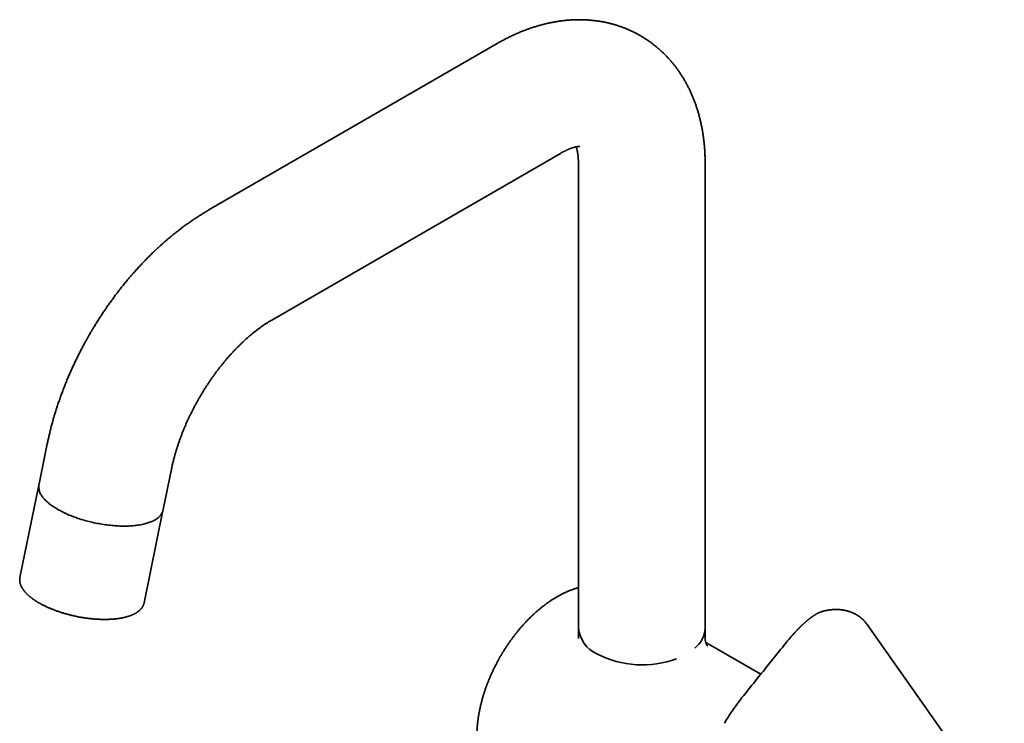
# Model space of a CAD drawing. Header units: millimetres. Extents: x 8 to 683, y 12 to 645.
# Tile 7 of 10: x 487 to 674, y 191 to 324. Entities that reach past the tile are written whole.
import ezdxf

# ---------------------------------------------------------------- set-up
doc = ezdxf.new("R2010")
doc.units = ezdxf.units.MM

msp = doc.modelspace()

# ---------------------------------------------------------------- linework, layer by layer
at = {"color": 7, "linetype": 'Continuous', "lineweight": 35}
for p, q in [((577.76, 319.5), (523.08, 287.94)), ((535.08, 267.15), (589.76, 298.71)), ((593.18, 296.73), (593.18, 208.84)), ((617.18, 208.84), (617.18, 296.73)), ((492.58, 243.73), (491.02, 236.13)), ((514.53, 231.32), (516.09, 238.92)), ((490.98, 235.93), (487.4, 218.42)), ((510.91, 213.61), (514.49, 231.12)), ((487.4, 218.42), (487.4, 218.42)), ((510.91, 213.61), (510.91, 213.61)), ((593.18, 211.42), (593.18, 206.88)), ((617.18, 206.88), (617.18, 211.42)), ((637.64, 211.13), (637.63, 211.12)), ((639.33, 211.98), (639.32, 211.98)), ((646.07, 211.24), (646.05, 211.25)), ((627.7, 200.1), (617.3, 206.11)), ((632.61, 206.19), (632.59, 206.17)), ((632.61, 206.19), (632.61, 206.19)), ((624.22, 195.76), (624.2, 195.73))]:
    msp.add_line(p, q, dxfattribs=at)
at = {"color": 7, "linetype": 'Continuous', "lineweight": 35, "flags": 128}
for points in [[(514.51, 231.2), (514.49, 231.1), (514.46, 230.97), (514.42, 230.85), (514.37, 230.73), (514.32, 230.61), (514.25, 230.49), (514.18, 230.38), (514.1, 230.27), (514.02, 230.16), (513.92, 230.05), (513.82, 229.94), (513.71, 229.84), (513.6, 229.74), (513.47, 229.64), (513.34, 229.54), (513.2, 229.45), (513.05, 229.36), (512.9, 229.27), (512.74, 229.19), (512.57, 229.11), (512.4, 229.03), (512.22, 228.95), (512.03, 228.88), (511.84, 228.81), (511.64, 228.75), (511.43, 228.69), (511.22, 228.63), (511, 228.57), (510.78, 228.52), (510.55, 228.47), (510.32, 228.42), (510.08, 228.38), (509.84, 228.34), (509.59, 228.31), (509.33, 228.28), (509.07, 228.25), (508.81, 228.22), (508.54, 228.2), (508.27, 228.19), (508, 228.17), (507.72, 228.16), (507.44, 228.16), (507.15, 228.16), (506.87, 228.16), (506.58, 228.16), (506.28, 228.17), (505.99, 228.18), (505.69, 228.2), (505.39, 228.22), (505.09, 228.24), (504.78, 228.27), (504.48, 228.3), (504.17, 228.34), (503.87, 228.37), (503.56, 228.42), (503.25, 228.46), (502.94, 228.51), (502.63, 228.56), (502.32, 228.62), (502.01, 228.67), (501.71, 228.74), (501.4, 228.8), (501.09, 228.87), (500.79, 228.94), (500.48, 229.02), (500.18, 229.09), (499.88, 229.17), (499.58, 229.26), (499.29, 229.34), (498.99, 229.43), (498.7, 229.53), (498.41, 229.62), (498.13, 229.72), (497.84, 229.82), (497.56, 229.92), (497.29, 230.03), (497.02, 230.14), (496.75, 230.25), (496.48, 230.36), (496.22, 230.47), (495.97, 230.59), (495.72, 230.71), (495.47, 230.83), (495.23, 230.95), (495, 231.08), (494.77, 231.2), (494.54, 231.33), (494.32, 231.46), (494.11, 231.59), (493.9, 231.72), (493.7, 231.85), (493.5, 231.99), (493.31, 232.12), (493.13, 232.26), (492.96, 232.4), (492.79, 232.53), (492.62, 232.67), (492.47, 232.81), (492.32, 232.95), (492.18, 233.09), (492.04, 233.23), (491.92, 233.37), (491.8, 233.51), (491.69, 233.65), (491.58, 233.79), (491.48, 233.93), (491.4, 234.07), (491.31, 234.21), (491.24, 234.35), (491.18, 234.49), (491.12, 234.63), (491.07, 234.76), (491.03, 234.9), (490.99, 235.04), (490.97, 235.17), (490.95, 235.3), (490.94, 235.44), (490.94, 235.57), (490.95, 235.7), (490.96, 235.82), (490.98, 235.95), (491, 236.01)], [(673.84, 172.55), (661.04, 190.76), (647.84, 209.55)]]:
    msp.add_lwpolyline(points, dxfattribs=at)
at = {"color": 7, "linetype": 'Continuous', "lineweight": 35}
for centre, radius, start, end in [((599.19, 209.45), 6.04, 185.7216, 245.5985), ((612.04, 209.1), 5.15, 308.0574, 357.1795), ((605.25, 220.68), 18.8, 242.9309, 290.2752), ((624.26, 195.73), 0.0488, 140.4272, 196.0295)]:
    msp.add_arc(centre, radius, start, end, dxfattribs=at)
for points, knots in [([(617.18, 296.73), (617.18, 296.84), (617.18, 297.08), (617.18, 297.44), (617.17, 297.81), (617.16, 298.18), (617.14, 298.55), (617.12, 298.92), (617.1, 299.29), (617.08, 299.65), (617.05, 300.02), (617.01, 300.38), (616.98, 300.75), (616.94, 301.11), (616.89, 301.47), (616.85, 301.82), (616.79, 302.18), (616.74, 302.53), (616.68, 302.89), (616.62, 303.24), (616.56, 303.58), (616.49, 303.93), (616.42, 304.28), (616.34, 304.62), (616.26, 304.96), (616.18, 305.3), (616.09, 305.63), (616.01, 305.97), (615.91, 306.3), (615.82, 306.63), (615.72, 306.95), (615.61, 307.28), (615.51, 307.6), (615.4, 307.92), (615.29, 308.24), (615.17, 308.55), (615.05, 308.86), (614.93, 309.17), (614.8, 309.48), (614.67, 309.78), (614.54, 310.08), (614.41, 310.38), (614.27, 310.68), (614.13, 310.97), (613.98, 311.26), (613.83, 311.55), (613.68, 311.83), (613.53, 312.11), (613.37, 312.39), (613.21, 312.67), (613.05, 312.94), (612.88, 313.21), (612.71, 313.48), (612.54, 313.74), (612.37, 314.01), (612.19, 314.26), (612.01, 314.52), (611.83, 314.77), (611.64, 315.02), (611.45, 315.27), (611.26, 315.51), (611.06, 315.75), (610.87, 315.99), (610.67, 316.22), (610.47, 316.45), (610.26, 316.68), (610.05, 316.91), (609.84, 317.13), (609.63, 317.35), (609.41, 317.56), (609.2, 317.77), (608.97, 317.98), (608.75, 318.19), (608.53, 318.39), (608.3, 318.59), (608.07, 318.79), (607.84, 318.98), (607.6, 319.17), (607.36, 319.35), (607.12, 319.54), (606.88, 319.72), (606.64, 319.89), (606.39, 320.06), (606.14, 320.23), (605.89, 320.4), (605.64, 320.56), (605.38, 320.72), (605.12, 320.87), (604.86, 321.03), (604.6, 321.17), (604.34, 321.32), (604.07, 321.46), (603.8, 321.6), (603.53, 321.73), (603.26, 321.86), (602.99, 321.99), (602.71, 322.11), (602.43, 322.23), (602.15, 322.34), (601.87, 322.46), (601.59, 322.56), (601.31, 322.67), (601.02, 322.77), (600.73, 322.87), (600.44, 322.96), (600.15, 323.05), (599.86, 323.13), (599.56, 323.22), (599.26, 323.29), (598.97, 323.37), (598.67, 323.44), (598.37, 323.5), (598.06, 323.57), (597.76, 323.63), (597.45, 323.68), (597.15, 323.73), (596.84, 323.78), (596.53, 323.82), (596.22, 323.86), (595.9, 323.89), (595.59, 323.92), (595.27, 323.95), (594.96, 323.97), (594.64, 323.99), (594.32, 324.01), (594, 324.02), (593.68, 324.02), (593.36, 324.03), (593.03, 324.03), (592.71, 324.02), (592.38, 324.01), (592.05, 323.99), (591.72, 323.98), (591.4, 323.95), (591.07, 323.93), (590.73, 323.9), (590.4, 323.86), (590.07, 323.82), (589.73, 323.78), (589.4, 323.73), (589.06, 323.67), (588.73, 323.62), (588.39, 323.56), (588.05, 323.49), (587.71, 323.42), (587.37, 323.35), (587.03, 323.27), (586.69, 323.18), (586.35, 323.1), (586.01, 323.01), (585.67, 322.91), (585.32, 322.81), (584.98, 322.7), (584.64, 322.59), (584.29, 322.48), (583.95, 322.36), (583.61, 322.24), (583.26, 322.11), (582.92, 321.98), (582.57, 321.85), (582.23, 321.71), (581.89, 321.57), (581.54, 321.42), (581.2, 321.27), (580.86, 321.11), (580.52, 320.95), (580.17, 320.78), (579.83, 320.62), (579.49, 320.44), (579.15, 320.27), (578.81, 320.09), (578.47, 319.9), (578.13, 319.71), (577.89, 319.58), (577.77, 319.51), (577.76, 319.5)], [0, 0, 0, 0, 0.005525, 0.011774, 0.018022, 0.024267, 0.030509, 0.036747, 0.04298, 0.049209, 0.055432, 0.061649, 0.067859, 0.074062, 0.080257, 0.086443, 0.09262, 0.098787, 0.104943, 0.111089, 0.117223, 0.123344, 0.129453, 0.135549, 0.141631, 0.147699, 0.153752, 0.159791, 0.165813, 0.17182, 0.177811, 0.183786, 0.189744, 0.195685, 0.20161, 0.207517, 0.213406, 0.219279, 0.225134, 0.230971, 0.236792, 0.242594, 0.24838, 0.254148, 0.259899, 0.265634, 0.271351, 0.277052, 0.282737, 0.288406, 0.294059, 0.299696, 0.305318, 0.310925, 0.316518, 0.322096, 0.327661, 0.333212, 0.33875, 0.344276, 0.349789, 0.35529, 0.360779, 0.366258, 0.371726, 0.377184, 0.382631, 0.38807, 0.3935, 0.398921, 0.404335, 0.409741, 0.415139, 0.420532, 0.425918, 0.431298, 0.436674, 0.442044, 0.44741, 0.452773, 0.458132, 0.463488, 0.468842, 0.474194, 0.479545, 0.484895, 0.490244, 0.495593, 0.500942, 0.506293, 0.511645, 0.516998, 0.522354, 0.527713, 0.533074, 0.53844, 0.543809, 0.549183, 0.554563, 0.559948, 0.565338, 0.570736, 0.57614, 0.581552, 0.586973, 0.592401, 0.597839, 0.603286, 0.608743, 0.61421, 0.619689, 0.625179, 0.63068, 0.636195, 0.641722, 0.647262, 0.652816, 0.658384, 0.663967, 0.669566, 0.675179, 0.680809, 0.686456, 0.692119, 0.6978, 0.703498, 0.709214, 0.714949, 0.720702, 0.726475, 0.732267, 0.738079, 0.743911, 0.749763, 0.755635, 0.761528, 0.767442, 0.773377, 0.779333, 0.78531, 0.791308, 0.797328, 0.803368, 0.80943, 0.815513, 0.821616, 0.827741, 0.833885, 0.84005, 0.846235, 0.852439, 0.858663, 0.864905, 0.871166, 0.877444, 0.88374, 0.890053, 0.896381, 0.902726, 0.909085, 0.915459, 0.921846, 0.928247, 0.93466, 0.941084, 0.94752, 0.953965, 0.960421, 0.966885, 0.973357, 0.979837, 0.986324, 0.992817, 0.999316, 1, 1, 1, 1]), ([(589.76, 298.71), (589.77, 298.72), (589.82, 298.75), (589.92, 298.81), (590.06, 298.88), (590.19, 298.96), (590.32, 299.03), (590.45, 299.09), (590.58, 299.16), (590.7, 299.22), (590.83, 299.28), (590.95, 299.33), (591.07, 299.39), (591.18, 299.44), (591.3, 299.49), (591.41, 299.53), (591.52, 299.58), (591.62, 299.62), (591.73, 299.66), (591.83, 299.69), (591.93, 299.73), (592.02, 299.76), (592.11, 299.79), (592.2, 299.82), (592.29, 299.84), (592.37, 299.86), (592.45, 299.89), (592.53, 299.91), (592.61, 299.92), (592.68, 299.94), (592.75, 299.95), (592.81, 299.97), (592.87, 299.98), (592.93, 299.99), (592.99, 300), (593.04, 300), (593.09, 300.01), (593.13, 300.01), (593.18, 300.02), (593.21, 300.02), (593.25, 300.02), (593.28, 300.03), (593.31, 300.03), (593.33, 300.03), (593.35, 300.03), (593.37, 300.03), (593.39, 300.03), (593.4, 300.02), (593.4, 300.02), (593.4, 300.02), (593.4, 300.02), (593.4, 300.02)], [0, 0, 0, 0, 0.003637, 0.024222, 0.044774, 0.065297, 0.085791, 0.106257, 0.126697, 0.147114, 0.167507, 0.187881, 0.208237, 0.228577, 0.248905, 0.269222, 0.289533, 0.30984, 0.330147, 0.350458, 0.370775, 0.391103, 0.411446, 0.43181, 0.452199, 0.472619, 0.493076, 0.513576, 0.534127, 0.554734, 0.575407, 0.596153, 0.616981, 0.6379, 0.65892, 0.680053, 0.701309, 0.722701, 0.744243, 0.765949, 0.787834, 0.809916, 0.832213, 0.854746, 0.877535, 0.900607, 0.923988, 0.947708, 0.9718, 0.996303, 1, 1, 1, 1]), ([(592.76, 299.96), (592.76, 299.94), (592.78, 299.9), (592.8, 299.83), (592.82, 299.75), (592.85, 299.67), (592.87, 299.59), (592.89, 299.5), (592.91, 299.41), (592.93, 299.31), (592.96, 299.22), (592.98, 299.11), (593, 299.01), (593.02, 298.9), (593.04, 298.78), (593.05, 298.66), (593.07, 298.54), (593.09, 298.42), (593.1, 298.29), (593.12, 298.15), (593.13, 298.02), (593.14, 297.88), (593.15, 297.73), (593.16, 297.59), (593.17, 297.44), (593.17, 297.28), (593.18, 297.12), (593.18, 296.96), (593.18, 296.83), (593.18, 296.76), (593.18, 296.73)], [0, 0, 0, 0, 0.031727, 0.068831, 0.105815, 0.142693, 0.179482, 0.216195, 0.252844, 0.289441, 0.325998, 0.362525, 0.399032, 0.435528, 0.472022, 0.508521, 0.54503, 0.581557, 0.618107, 0.654688, 0.691305, 0.727962, 0.764666, 0.80142, 0.838229, 0.875096, 0.912026, 0.949021, 0.986084, 1, 1, 1, 1]), ([(523.08, 287.94), (523.06, 287.92), (522.92, 287.84), (522.66, 287.69), (522.3, 287.48), (521.95, 287.26), (521.6, 287.04), (521.25, 286.82), (520.9, 286.59), (520.55, 286.36), (520.2, 286.13), (519.85, 285.89), (519.5, 285.65), (519.16, 285.41), (518.81, 285.16), (518.47, 284.91), (518.13, 284.66), (517.79, 284.4), (517.45, 284.14), (517.11, 283.88), (516.77, 283.61), (516.44, 283.34), (516.11, 283.07), (515.77, 282.79), (515.44, 282.51), (515.11, 282.23), (514.78, 281.95), (514.46, 281.66), (514.13, 281.37), (513.81, 281.07), (513.48, 280.77), (513.16, 280.47), (512.84, 280.17), (512.53, 279.87), (512.21, 279.56), (511.89, 279.25), (511.58, 278.93), (511.27, 278.62), (510.96, 278.3), (510.65, 277.97), (510.34, 277.65), (510.04, 277.32), (509.73, 276.99), (509.43, 276.66), (509.13, 276.32), (508.83, 275.98), (508.54, 275.64), (508.24, 275.3), (507.95, 274.95), (507.65, 274.6), (507.36, 274.25), (507.07, 273.9), (506.79, 273.54), (506.5, 273.18), (506.22, 272.82), (505.93, 272.45), (505.66, 272.1), (505.4, 271.75), (505.15, 271.42), (504.91, 271.08), (504.66, 270.74), (504.42, 270.4), (504.18, 270.06), (503.94, 269.72), (503.7, 269.38), (503.47, 269.03), (503.23, 268.69), (503, 268.34), (502.77, 267.99), (502.55, 267.65), (502.32, 267.3), (502.1, 266.95), (501.88, 266.6), (501.67, 266.25), (501.46, 265.91), (501.26, 265.58), (501.08, 265.28), (500.92, 265.02), (500.76, 264.74), (500.64, 264.54), (500.57, 264.42)], [0, 0, 0, 0, 0.002615, 0.016099, 0.029589, 0.043084, 0.056584, 0.070086, 0.083592, 0.097099, 0.110608, 0.124117, 0.137626, 0.151135, 0.164643, 0.17815, 0.191655, 0.205158, 0.218659, 0.232158, 0.245654, 0.259147, 0.272637, 0.286124, 0.299608, 0.313089, 0.326567, 0.340042, 0.353514, 0.366983, 0.380449, 0.393914, 0.407376, 0.420836, 0.434295, 0.447752, 0.461209, 0.474665, 0.488122, 0.501579, 0.515037, 0.528498, 0.541961, 0.555427, 0.568897, 0.582373, 0.595854, 0.609343, 0.62284, 0.636347, 0.649865, 0.663397, 0.676943, 0.690505, 0.704088, 0.717692, 0.731321, 0.743558, 0.75579, 0.768016, 0.780235, 0.792448, 0.804654, 0.816853, 0.829042, 0.841223, 0.853392, 0.865547, 0.877687, 0.889805, 0.901895, 0.913946, 0.925939, 0.93784, 0.949579, 0.960987, 0.971531, 0.979869, 0.98739, 1, 1, 1, 1]), ([(521.36, 252.42), (521.41, 252.51), (521.49, 252.65), (521.61, 252.85), (521.71, 253.01), (521.83, 253.21), (521.95, 253.42), (522.09, 253.64), (522.23, 253.87), (522.37, 254.1), (522.52, 254.34), (522.67, 254.57), (522.83, 254.81), (522.99, 255.05), (523.15, 255.29), (523.31, 255.53), (523.47, 255.78), (523.64, 256.02), (523.81, 256.26), (523.98, 256.5), (524.16, 256.74), (524.33, 256.98), (524.51, 257.22), (524.68, 257.46), (524.86, 257.69), (525.04, 257.93), (525.22, 258.16), (525.41, 258.39), (525.59, 258.62), (525.77, 258.85), (525.96, 259.08), (526.15, 259.3), (526.33, 259.53), (526.52, 259.75), (526.71, 259.97), (526.9, 260.19), (527.09, 260.4), (527.28, 260.62), (527.48, 260.83), (527.67, 261.04), (527.86, 261.24), (528.06, 261.45), (528.25, 261.65), (528.44, 261.85), (528.64, 262.05), (528.83, 262.24), (529.03, 262.44), (529.22, 262.63), (529.42, 262.81), (529.61, 263), (529.81, 263.18), (530, 263.36), (530.2, 263.54), (530.39, 263.71), (530.59, 263.88), (530.78, 264.05), (530.98, 264.22), (531.17, 264.38), (531.36, 264.54), (531.55, 264.7), (531.75, 264.85), (531.94, 265), (532.13, 265.15), (532.32, 265.3), (532.51, 265.44), (532.7, 265.58), (532.88, 265.72), (533.07, 265.85), (533.26, 265.98), (533.44, 266.11), (533.62, 266.24), (533.81, 266.36), (533.99, 266.48), (534.17, 266.6), (534.35, 266.71), (534.52, 266.82), (534.7, 266.93), (534.88, 267.03), (535, 267.1), (535.07, 267.14), (535.08, 267.15)], [0, 0, 0, 0, 0.014674, 0.020553, 0.030323, 0.040463, 0.05134, 0.062695, 0.074423, 0.08644, 0.098688, 0.111121, 0.123707, 0.13642, 0.149239, 0.162148, 0.175134, 0.188187, 0.201296, 0.214455, 0.227657, 0.240897, 0.254169, 0.26747, 0.280796, 0.294143, 0.307509, 0.320892, 0.334288, 0.347696, 0.361113, 0.374538, 0.38797, 0.401406, 0.414846, 0.428287, 0.44173, 0.455172, 0.468612, 0.48205, 0.495485, 0.508915, 0.52234, 0.535759, 0.549171, 0.562576, 0.575972, 0.58936, 0.602737, 0.616105, 0.629462, 0.642808, 0.656141, 0.669463, 0.682771, 0.696066, 0.709348, 0.722615, 0.735868, 0.749106, 0.762328, 0.775536, 0.788727, 0.801902, 0.815061, 0.828204, 0.84133, 0.854439, 0.867531, 0.880607, 0.893665, 0.906706, 0.91973, 0.932737, 0.945728, 0.958701, 0.971658, 0.984599, 0.997524, 1, 1, 1, 1]), ([(500.57, 264.42), (500.49, 264.28), (500.39, 264.09), (500.23, 263.82), (500.1, 263.58), (499.94, 263.3), (499.77, 263), (499.6, 262.69), (499.43, 262.37), (499.25, 262.03), (499.07, 261.69), (498.89, 261.35), (498.71, 260.99), (498.53, 260.64), (498.35, 260.28), (498.17, 259.91), (497.99, 259.55), (497.82, 259.17), (497.64, 258.8), (497.47, 258.43), (497.29, 258.05), (497.12, 257.67), (496.95, 257.29), (496.78, 256.91), (496.62, 256.52), (496.45, 256.14), (496.29, 255.75), (496.13, 255.36), (495.98, 254.97), (495.82, 254.58), (495.67, 254.18), (495.52, 253.79), (495.37, 253.4), (495.22, 253), (495.08, 252.6), (494.94, 252.21), (494.8, 251.81), (494.66, 251.41), (494.53, 251.01), (494.4, 250.61), (494.27, 250.21), (494.14, 249.8), (494.02, 249.4), (493.9, 249), (493.78, 248.6), (493.66, 248.19), (493.55, 247.79), (493.44, 247.38), (493.33, 246.98), (493.23, 246.57), (493.13, 246.17), (493.03, 245.76), (492.93, 245.35), (492.84, 244.95), (492.75, 244.54), (492.66, 244.14), (492.6, 243.87), (492.58, 243.73)], [0, 0, 0, 0, 0.020351, 0.028489, 0.042018, 0.056059, 0.07112, 0.086843, 0.103084, 0.11973, 0.136698, 0.153928, 0.171375, 0.189003, 0.206786, 0.224701, 0.242731, 0.260862, 0.279082, 0.297382, 0.315753, 0.334189, 0.352684, 0.371232, 0.38983, 0.408474, 0.427159, 0.445885, 0.464648, 0.483445, 0.502276, 0.521138, 0.54003, 0.55895, 0.577898, 0.596872, 0.615871, 0.634894, 0.653941, 0.673011, 0.692103, 0.711217, 0.730351, 0.749507, 0.768682, 0.787877, 0.807092, 0.826325, 0.845578, 0.864848, 0.884137, 0.903443, 0.922766, 0.942107, 0.961465, 0.980839, 1, 1, 1, 1]), ([(516.09, 238.92), (516.1, 238.96), (516.12, 239.08), (516.17, 239.3), (516.23, 239.57), (516.29, 239.85), (516.36, 240.12), (516.42, 240.4), (516.49, 240.68), (516.57, 240.96), (516.64, 241.24), (516.72, 241.52), (516.8, 241.81), (516.88, 242.09), (516.97, 242.38), (517.06, 242.67), (517.15, 242.96), (517.24, 243.25), (517.34, 243.54), (517.44, 243.84), (517.54, 244.13), (517.64, 244.43), (517.75, 244.72), (517.86, 245.02), (517.97, 245.32), (518.09, 245.62), (518.21, 245.92), (518.33, 246.22), (518.45, 246.51), (518.56, 246.79), (518.68, 247.07), (518.79, 247.34), (518.91, 247.61), (519.03, 247.88), (519.16, 248.15), (519.28, 248.42), (519.41, 248.69), (519.54, 248.96), (519.67, 249.23), (519.8, 249.5), (519.93, 249.77), (520.06, 250.04), (520.2, 250.3), (520.34, 250.57), (520.48, 250.83), (520.62, 251.09), (520.75, 251.34), (520.89, 251.59), (521.01, 251.8), (521.11, 251.99), (521.23, 252.19), (521.31, 252.33), (521.36, 252.42)], [0, 0, 0, 0, 0.008681, 0.029603, 0.050562, 0.071556, 0.092588, 0.113655, 0.134759, 0.1559, 0.177077, 0.198292, 0.219544, 0.240834, 0.262162, 0.283528, 0.304934, 0.32638, 0.347866, 0.369395, 0.390966, 0.412582, 0.434244, 0.455953, 0.477713, 0.499525, 0.521393, 0.54332, 0.56531, 0.585071, 0.604841, 0.624617, 0.644398, 0.664182, 0.683967, 0.703753, 0.723537, 0.743315, 0.763086, 0.782843, 0.802582, 0.822293, 0.841965, 0.861577, 0.881096, 0.900463, 0.919554, 0.938067, 0.955013, 0.968188, 0.980564, 1, 1, 1, 1]), ([(491.02, 236.13), (491.02, 236.1), (491, 236.05), (490.99, 235.96), (490.98, 235.86), (490.97, 235.76), (490.97, 235.65), (490.97, 235.55), (490.98, 235.45), (490.99, 235.34), (491, 235.24), (491.02, 235.13), (491.04, 235.02), (491.07, 234.92), (491.09, 234.84), (491.11, 234.8), (491.11, 234.79)], [0, 0, 0, 0, 0.057461, 0.132279, 0.207365, 0.282787, 0.358612, 0.434903, 0.51172, 0.589116, 0.667137, 0.745821, 0.825198, 0.905286, 0.986093, 1, 1, 1, 1]), ([(513.93, 230.12), (513.93, 230.12), (513.95, 230.15), (514, 230.21), (514.07, 230.29), (514.13, 230.38), (514.18, 230.47), (514.24, 230.55), (514.29, 230.64), (514.33, 230.73), (514.38, 230.82), (514.42, 230.92), (514.45, 231.01), (514.48, 231.1), (514.51, 231.2), (514.52, 231.27), (514.53, 231.31), (514.53, 231.32)], [0, 0, 0, 0, 0.006403, 0.08299, 0.159247, 0.235176, 0.310786, 0.386097, 0.461131, 0.535924, 0.610515, 0.68495, 0.759284, 0.833573, 0.907881, 0.982272, 1, 1, 1, 1]), ([(487.4, 218.42), (487.39, 218.39), (487.38, 218.34), (487.37, 218.25), (487.36, 218.18), (487.36, 218.12), (487.35, 218.07), (487.35, 218.02), (487.35, 217.98), (487.35, 217.94), (487.35, 217.91), (487.35, 217.88), (487.35, 217.86), (487.35, 217.84), (487.36, 217.81), (487.36, 217.77), (487.36, 217.72), (487.37, 217.66), (487.38, 217.61), (487.38, 217.57), (487.39, 217.54), (487.39, 217.51), (487.4, 217.49), (487.4, 217.47), (487.4, 217.46), (487.41, 217.45), (487.41, 217.43), (487.41, 217.41), (487.42, 217.4), (487.42, 217.37), (487.43, 217.33), (487.44, 217.29), (487.46, 217.23), (487.48, 217.18), (487.5, 217.11), (487.52, 217.05), (487.55, 216.98), (487.57, 216.91), (487.6, 216.85), (487.62, 216.8), (487.64, 216.76), (487.66, 216.73), (487.67, 216.7), (487.7, 216.65), (487.73, 216.59), (487.76, 216.53), (487.8, 216.46), (487.85, 216.38), (487.89, 216.31), (487.94, 216.24), (487.98, 216.17), (488.02, 216.12), (488.06, 216.07), (488.1, 216.02), (488.12, 215.98), (488.15, 215.95), (488.17, 215.93), (488.18, 215.91), (488.19, 215.89), (488.21, 215.87), (488.23, 215.84), (488.26, 215.8), (488.3, 215.76), (488.35, 215.7), (488.41, 215.63), (488.48, 215.55), (488.57, 215.46), (488.65, 215.37), (488.75, 215.28), (488.84, 215.19), (488.94, 215.1), (489.03, 215.01), (489.13, 214.93), (489.22, 214.85), (489.31, 214.78), (489.4, 214.7), (489.48, 214.64), (489.56, 214.58), (489.63, 214.52), (489.7, 214.47), (489.76, 214.43), (489.81, 214.39), (489.87, 214.35), (489.92, 214.31), (489.97, 214.28), (490.04, 214.23), (490.12, 214.17), (490.22, 214.1), (490.33, 214.03), (490.44, 213.96), (490.55, 213.89), (490.68, 213.81), (490.81, 213.73), (490.95, 213.65), (491.1, 213.57), (491.26, 213.48), (491.42, 213.39), (491.6, 213.29), (491.8, 213.19), (492, 213.09), (492.22, 212.98), (492.45, 212.87), (492.69, 212.76), (492.93, 212.66), (493.18, 212.55), (493.43, 212.45), (493.7, 212.34), (493.98, 212.23), (494.27, 212.12), (494.57, 212.02), (494.89, 211.91), (495.2, 211.81), (495.5, 211.71), (495.79, 211.63), (496.1, 211.54), (496.41, 211.45), (496.73, 211.37), (497.06, 211.28), (497.42, 211.2), (497.78, 211.12), (498.14, 211.04), (498.5, 210.97), (498.85, 210.91), (499.19, 210.85), (499.52, 210.79), (499.85, 210.75), (500.16, 210.7), (500.47, 210.67), (500.76, 210.63), (501.04, 210.6), (501.34, 210.57), (501.65, 210.55), (501.98, 210.53), (502.29, 210.51), (502.58, 210.5), (502.86, 210.49), (503.13, 210.48), (503.36, 210.48), (503.58, 210.48), (503.79, 210.48), (503.99, 210.49), (504.21, 210.5), (504.43, 210.51), (504.65, 210.52), (504.89, 210.53), (505.12, 210.55), (505.33, 210.57), (505.5, 210.59), (505.64, 210.6), (505.79, 210.62), (505.93, 210.64), (506.07, 210.66), (506.21, 210.68), (506.35, 210.7), (506.48, 210.73), (506.6, 210.75), (506.71, 210.77), (506.81, 210.79), (506.89, 210.81), (506.96, 210.82), (507.02, 210.83), (507.07, 210.84), (507.11, 210.85), (507.14, 210.86), (507.18, 210.87), (507.22, 210.88), (507.28, 210.89), (507.34, 210.91), (507.42, 210.93), (507.51, 210.95), (507.6, 210.98), (507.71, 211.01), (507.82, 211.04), (507.94, 211.08), (508.07, 211.12), (508.21, 211.17), (508.36, 211.22), (508.53, 211.29), (508.68, 211.35), (508.82, 211.41), (508.91, 211.46), (508.97, 211.49), (509.01, 211.51), (509.05, 211.52), (509.08, 211.54), (509.1, 211.55), (509.12, 211.56), (509.15, 211.58), (509.17, 211.59), (509.2, 211.61), (509.24, 211.63), (509.28, 211.65), (509.33, 211.68), (509.41, 211.72), (509.49, 211.78), (509.57, 211.83), (509.65, 211.88), (509.72, 211.93), (509.78, 211.98), (509.85, 212.02), (509.9, 212.07), (509.95, 212.11), (509.99, 212.14), (510.02, 212.17), (510.04, 212.19), (510.06, 212.2), (510.07, 212.21), (510.08, 212.23), (510.1, 212.24), (510.13, 212.26), (510.16, 212.3), (510.22, 212.35), (510.27, 212.41), (510.31, 212.46), (510.35, 212.5), (510.38, 212.54), (510.41, 212.57), (510.43, 212.6), (510.45, 212.62), (510.46, 212.64), (510.48, 212.66), (510.49, 212.68), (510.51, 212.71), (510.54, 212.74), (510.57, 212.79), (510.59, 212.83), (510.62, 212.87), (510.65, 212.92), (510.67, 212.96), (510.69, 213.01), (510.71, 213.04), (510.73, 213.08), (510.74, 213.1), (510.75, 213.12), (510.76, 213.14), (510.77, 213.16), (510.78, 213.18), (510.79, 213.21), (510.8, 213.24), (510.82, 213.28), (510.83, 213.33), (510.86, 213.41), (510.89, 213.5), (510.9, 213.57), (510.91, 213.61)], [0, 0, 0, 0, 0.004479, 0.00923, 0.014255, 0.017345, 0.020516, 0.023448, 0.026021, 0.028278, 0.03016, 0.031669, 0.032831, 0.034168, 0.035881, 0.037969, 0.041057, 0.04423, 0.047484, 0.04944, 0.051293, 0.052847, 0.054099, 0.055066, 0.055761, 0.056488, 0.057311, 0.058228, 0.05924, 0.060346, 0.062694, 0.065381, 0.068404, 0.071737, 0.075356, 0.07926, 0.082931, 0.086823, 0.090935, 0.093373, 0.09547, 0.097196, 0.09855, 0.101499, 0.104823, 0.108523, 0.112573, 0.116845, 0.121326, 0.126014, 0.129054, 0.132175, 0.135307, 0.138083, 0.14045, 0.142022, 0.143343, 0.144411, 0.145236, 0.14608, 0.14793, 0.15022, 0.152949, 0.156117, 0.159723, 0.164888, 0.170169, 0.175462, 0.180768, 0.186087, 0.191418, 0.196761, 0.201447, 0.206143, 0.210819, 0.215204, 0.219228, 0.222894, 0.226199, 0.229145, 0.231847, 0.234257, 0.236559, 0.23877, 0.241042, 0.243417, 0.24748, 0.251812, 0.256285, 0.260789, 0.265323, 0.269886, 0.275304, 0.280763, 0.286264, 0.291939, 0.29806, 0.304515, 0.311305, 0.318428, 0.325884, 0.333675, 0.3418, 0.349319, 0.357103, 0.365152, 0.373466, 0.382045, 0.390728, 0.399666, 0.40886, 0.41831, 0.426527, 0.434929, 0.443515, 0.452284, 0.461233, 0.470143, 0.480436, 0.490504, 0.500345, 0.509962, 0.519521, 0.528847, 0.537939, 0.546797, 0.555422, 0.563666, 0.571685, 0.579478, 0.587047, 0.59654, 0.605653, 0.614387, 0.622742, 0.630717, 0.638312, 0.645529, 0.651552, 0.657463, 0.66364, 0.670098, 0.676836, 0.683726, 0.690887, 0.698318, 0.70602, 0.710543, 0.715154, 0.719854, 0.724642, 0.729519, 0.734327, 0.738847, 0.743482, 0.747765, 0.751696, 0.755275, 0.758501, 0.760707, 0.762711, 0.764509, 0.766056, 0.767338, 0.768468, 0.770126, 0.772184, 0.774643, 0.777501, 0.78083, 0.784576, 0.78874, 0.79332, 0.798217, 0.803309, 0.808596, 0.815797, 0.823331, 0.831199, 0.836574, 0.842095, 0.844294, 0.846292, 0.848008, 0.849441, 0.850726, 0.8517, 0.852802, 0.85413, 0.855682, 0.85746, 0.859463, 0.861691, 0.866563, 0.871279, 0.875838, 0.88018, 0.884369, 0.888404, 0.892287, 0.895911, 0.899032, 0.901712, 0.903951, 0.90575, 0.90645, 0.907109, 0.908053, 0.909333, 0.910948, 0.912899, 0.917838, 0.922477, 0.925605, 0.928579, 0.931367, 0.93384, 0.935984, 0.937229, 0.938328, 0.939385, 0.940853, 0.942786, 0.945182, 0.948354, 0.951332, 0.954094, 0.956639, 0.959898, 0.962715, 0.965147, 0.967222, 0.968939, 0.969833, 0.970843, 0.972143, 0.973732, 0.97561, 0.977777, 0.980221, 0.982768, 0.988278, 0.994021, 1, 1, 1, 1]), ([(593.18, 216.5), (593.16, 216.49), (593.07, 216.47), (592.9, 216.42), (592.68, 216.35), (592.46, 216.28), (592.24, 216.21), (592.02, 216.13), (591.8, 216.05), (591.58, 215.97), (591.36, 215.88), (591.14, 215.79), (590.92, 215.69), (590.7, 215.59), (590.48, 215.49), (590.26, 215.38), (590.03, 215.27), (589.81, 215.16), (589.59, 215.04), (589.37, 214.91), (589.15, 214.79), (588.92, 214.66), (588.7, 214.53), (588.48, 214.39), (588.26, 214.25), (588.04, 214.11), (587.82, 213.96), (587.6, 213.81), (587.38, 213.65), (587.16, 213.5), (586.94, 213.34), (586.72, 213.17), (586.51, 213), (586.29, 212.83), (586.07, 212.66), (585.86, 212.48), (585.64, 212.3), (585.43, 212.12), (585.21, 211.93), (585, 211.74), (584.79, 211.55), (584.58, 211.36), (584.37, 211.16), (584.16, 210.96), (583.95, 210.75), (583.75, 210.54), (583.54, 210.33), (583.33, 210.12), (583.13, 209.9), (582.93, 209.68), (582.73, 209.46), (582.52, 209.24), (582.33, 209.01), (582.13, 208.79), (581.95, 208.57), (581.77, 208.36), (581.6, 208.14), (581.43, 207.93), (581.26, 207.71), (581.09, 207.49), (580.92, 207.27), (580.75, 207.05), (580.59, 206.83), (580.42, 206.6), (580.26, 206.38), (580.1, 206.15), (579.94, 205.92), (579.78, 205.69), (579.63, 205.46), (579.48, 205.23), (579.32, 205), (579.18, 204.77), (579.03, 204.54), (578.89, 204.31), (578.77, 204.1), (578.66, 203.92), (578.56, 203.76), (578.47, 203.61), (578.41, 203.5), (578.38, 203.46)], [0, 0, 0, 0, 0.004221, 0.017853, 0.031497, 0.045154, 0.058821, 0.072499, 0.086186, 0.099882, 0.113585, 0.127295, 0.141011, 0.154733, 0.16846, 0.182192, 0.195928, 0.209668, 0.223411, 0.237157, 0.250905, 0.264656, 0.278409, 0.292165, 0.305922, 0.319681, 0.333443, 0.347206, 0.360971, 0.374739, 0.388508, 0.40228, 0.416055, 0.429833, 0.443614, 0.457398, 0.471187, 0.48498, 0.498777, 0.51258, 0.52639, 0.540205, 0.554029, 0.56786, 0.581701, 0.595551, 0.609413, 0.623288, 0.637176, 0.65108, 0.665001, 0.678941, 0.692903, 0.706888, 0.719453, 0.732015, 0.744573, 0.757128, 0.769679, 0.782225, 0.794766, 0.807302, 0.81983, 0.832351, 0.844863, 0.857363, 0.869849, 0.882316, 0.894758, 0.907165, 0.919522, 0.931799, 0.943943, 0.955827, 0.9671, 0.976734, 0.984235, 0.992919, 1, 1, 1, 1]), ([(637.63, 211.12), (637.61, 211.11), (637.58, 211.08), (637.53, 211.05), (637.49, 211.02), (637.45, 211), (637.43, 210.98), (637.41, 210.97), (637.38, 210.95), (637.35, 210.93), (637.31, 210.9), (637.27, 210.87), (637.22, 210.83), (637.17, 210.79), (637.13, 210.76), (637.09, 210.73), (637.06, 210.71), (637.03, 210.68), (637, 210.66), (636.97, 210.64), (636.93, 210.61), (636.88, 210.57), (636.82, 210.52), (636.74, 210.46), (636.66, 210.39), (636.57, 210.32), (636.47, 210.23), (636.4, 210.17), (636.36, 210.14)], [0, 0, 0, 0, 0.045143, 0.083999, 0.116573, 0.142871, 0.162895, 0.176707, 0.197092, 0.221859, 0.251005, 0.28709, 0.328111, 0.368126, 0.403495, 0.434223, 0.459045, 0.47971, 0.497626, 0.521946, 0.55432, 0.594744, 0.643212, 0.69972, 0.764264, 0.836848, 0.917436, 1, 1, 1, 1]), ([(639.32, 211.98), (639.32, 211.98), (639.3, 211.97), (639.27, 211.96), (639.23, 211.95), (639.2, 211.94), (639.17, 211.93), (639.13, 211.92), (639.08, 211.9), (639.02, 211.88), (638.96, 211.85), (638.89, 211.82), (638.79, 211.78), (638.7, 211.74), (638.63, 211.71), (638.58, 211.68), (638.53, 211.66), (638.47, 211.63), (638.41, 211.6), (638.35, 211.57), (638.29, 211.53), (638.23, 211.5), (638.18, 211.47), (638.14, 211.44), (638.1, 211.42), (638.08, 211.41), (638.05, 211.39), (638.02, 211.37), (637.98, 211.35), (637.93, 211.32), (637.87, 211.28), (637.79, 211.23), (637.72, 211.18), (637.66, 211.14), (637.64, 211.13)], [0, 0, 0, 0, 0.012436, 0.036093, 0.056614, 0.073829, 0.088377, 0.116375, 0.148046, 0.184152, 0.221292, 0.255305, 0.32185, 0.39229, 0.422383, 0.452168, 0.481881, 0.514023, 0.54902, 0.583418, 0.621751, 0.6577, 0.690051, 0.717226, 0.732468, 0.745474, 0.760256, 0.779223, 0.802371, 0.829699, 0.867274, 0.910645, 0.959801, 1, 1, 1, 1]), ([(646.07, 211.24), (646.06, 211.24), (646.04, 211.25), (646.01, 211.27), (645.98, 211.29), (645.95, 211.31), (645.92, 211.33), (645.89, 211.35), (645.85, 211.37), (645.81, 211.39), (645.78, 211.41), (645.74, 211.43), (645.71, 211.45), (645.68, 211.46), (645.66, 211.47), (645.63, 211.49), (645.6, 211.51), (645.57, 211.52), (645.53, 211.54), (645.5, 211.56), (645.48, 211.57), (645.45, 211.58), (645.42, 211.6), (645.39, 211.61), (645.36, 211.63), (645.34, 211.64), (645.32, 211.65), (645.29, 211.66), (645.26, 211.67), (645.23, 211.69), (645.2, 211.7), (645.17, 211.71), (645.14, 211.73), (645.11, 211.74), (645.07, 211.76), (645.03, 211.78), (644.98, 211.79), (644.94, 211.81), (644.89, 211.83), (644.85, 211.85), (644.82, 211.86), (644.78, 211.87), (644.75, 211.88), (644.71, 211.9), (644.67, 211.91), (644.64, 211.92), (644.62, 211.93), (644.59, 211.94), (644.57, 211.95), (644.54, 211.96), (644.51, 211.97), (644.47, 211.98), (644.44, 211.99), (644.41, 212), (644.38, 212.01), (644.34, 212.02), (644.31, 212.03), (644.28, 212.04), (644.25, 212.05), (644.23, 212.06), (644.2, 212.06), (644.17, 212.07), (644.14, 212.08), (644.11, 212.09), (644.08, 212.1), (644.04, 212.11), (644, 212.12), (643.96, 212.13), (643.92, 212.14), (643.88, 212.15), (643.86, 212.16), (643.83, 212.16), (643.81, 212.17), (643.78, 212.17), (643.74, 212.18), (643.7, 212.19), (643.65, 212.2), (643.6, 212.21), (643.55, 212.22), (643.5, 212.23), (643.46, 212.24), (643.43, 212.24), (643.39, 212.25), (643.35, 212.26), (643.31, 212.26), (643.27, 212.27), (643.24, 212.28), (643.19, 212.28), (643.16, 212.29), (643.13, 212.29), (643.1, 212.3), (643.06, 212.3), (643.02, 212.31), (642.98, 212.31), (642.94, 212.32), (642.9, 212.32), (642.84, 212.33), (642.76, 212.33), (642.67, 212.34), (642.58, 212.35), (642.49, 212.36), (642.39, 212.36), (642.31, 212.36), (642.25, 212.37), (642.21, 212.37), (642.17, 212.37), (642.13, 212.37), (642.08, 212.37), (642.04, 212.37), (642, 212.37), (641.96, 212.37), (641.94, 212.37), (641.91, 212.37), (641.88, 212.37), (641.83, 212.37), (641.77, 212.37), (641.7, 212.36), (641.63, 212.36), (641.57, 212.36), (641.5, 212.36), (641.44, 212.35), (641.39, 212.35), (641.35, 212.35), (641.32, 212.34), (641.28, 212.34), (641.23, 212.34), (641.2, 212.33), (641.17, 212.33), (641.14, 212.33), (641.09, 212.32), (641.02, 212.32), (640.94, 212.31), (640.87, 212.3), (640.79, 212.29), (640.72, 212.28), (640.65, 212.27), (640.57, 212.26), (640.5, 212.25), (640.41, 212.23), (640.32, 212.21), (640.22, 212.2), (640.12, 212.18), (640.02, 212.16), (639.93, 212.14), (639.86, 212.12), (639.79, 212.1), (639.72, 212.09), (639.66, 212.07), (639.59, 212.05), (639.52, 212.03), (639.43, 212.01), (639.36, 211.99), (639.33, 211.98)], [0, 0, 0, 0, 0.004048, 0.009148, 0.015275, 0.021468, 0.0262, 0.030882, 0.036432, 0.042877, 0.049848, 0.055853, 0.060671, 0.064841, 0.068566, 0.07247, 0.078117, 0.084264, 0.089634, 0.094358, 0.098646, 0.102864, 0.1083, 0.113547, 0.117589, 0.120643, 0.12406, 0.127663, 0.132163, 0.137846, 0.14344, 0.147688, 0.151613, 0.156273, 0.163601, 0.170772, 0.176643, 0.183526, 0.192144, 0.198189, 0.203438, 0.207442, 0.212641, 0.219098, 0.22504, 0.229977, 0.234019, 0.237573, 0.240676, 0.244549, 0.250124, 0.256374, 0.261204, 0.265321, 0.270204, 0.275811, 0.280498, 0.285131, 0.288897, 0.292058, 0.295994, 0.300884, 0.305878, 0.311067, 0.315233, 0.32019, 0.326118, 0.333109, 0.340273, 0.344706, 0.348099, 0.351486, 0.355265, 0.359488, 0.36423, 0.37168, 0.377438, 0.385202, 0.394065, 0.40116, 0.406768, 0.411328, 0.41602, 0.422857, 0.42909, 0.433482, 0.43901, 0.446099, 0.451536, 0.455386, 0.459416, 0.464171, 0.469833, 0.476459, 0.483248, 0.488215, 0.492991, 0.509656, 0.522055, 0.534823, 0.546824, 0.562714, 0.575952, 0.581852, 0.587951, 0.594026, 0.599631, 0.605239, 0.612082, 0.618185, 0.62327, 0.626929, 0.630119, 0.634689, 0.640615, 0.651613, 0.66079, 0.670936, 0.679097, 0.688347, 0.699343, 0.705338, 0.710387, 0.715162, 0.720854, 0.727413, 0.732973, 0.736903, 0.740353, 0.745386, 0.757839, 0.767733, 0.780544, 0.790857, 0.800332, 0.810805, 0.821569, 0.831356, 0.843677, 0.858886, 0.871787, 0.886391, 0.899963, 0.914397, 0.92361, 0.933696, 0.943114, 0.952121, 0.962101, 0.972753, 0.983289, 1, 1, 1, 1]), ([(647.84, 209.55), (647.82, 209.57), (647.79, 209.62), (647.74, 209.68), (647.7, 209.74), (647.66, 209.78), (647.63, 209.83), (647.6, 209.87), (647.56, 209.91), (647.53, 209.95), (647.5, 209.99), (647.46, 210.03), (647.42, 210.08), (647.39, 210.12), (647.36, 210.15), (647.33, 210.18), (647.31, 210.21), (647.28, 210.24), (647.25, 210.27), (647.21, 210.31), (647.18, 210.35), (647.14, 210.38), (647.1, 210.42), (647.06, 210.46), (647.02, 210.5), (646.97, 210.54), (646.92, 210.59), (646.87, 210.64), (646.82, 210.68), (646.77, 210.72), (646.73, 210.76), (646.69, 210.79), (646.66, 210.82), (646.63, 210.84), (646.59, 210.87), (646.54, 210.91), (646.5, 210.94), (646.46, 210.97), (646.42, 211), (646.39, 211.03), (646.35, 211.05), (646.32, 211.08), (646.28, 211.1), (646.24, 211.13), (646.21, 211.15), (646.19, 211.16), (646.16, 211.18), (646.14, 211.19), (646.11, 211.21), (646.08, 211.23), (646.06, 211.25), (646.05, 211.25)], [0, 0, 0, 0, 0.035669, 0.06697, 0.093899, 0.116451, 0.135734, 0.156607, 0.179642, 0.199259, 0.220376, 0.243136, 0.267431, 0.289491, 0.30744, 0.321278, 0.334332, 0.350012, 0.368709, 0.390412, 0.412617, 0.433414, 0.456114, 0.477524, 0.499972, 0.523654, 0.553607, 0.580892, 0.607245, 0.633422, 0.659188, 0.675806, 0.692223, 0.709664, 0.729827, 0.752721, 0.778133, 0.798646, 0.816686, 0.832674, 0.849629, 0.86815, 0.888237, 0.908463, 0.921274, 0.933187, 0.944201, 0.955498, 0.970677, 0.989997, 1, 1, 1, 1]), ([(646.07, 211.24), (646.07, 211.24), (646.07, 211.24), (646.07, 211.24), (646.07, 211.24)], [0, 0, 0, 0, 0.3916968, 1, 1, 1, 1]), ([(636.36, 210.14), (636.33, 210.11), (636.25, 210.05), (636.14, 209.95), (636.03, 209.85), (635.93, 209.76), (635.83, 209.67), (635.75, 209.59), (635.66, 209.51), (635.58, 209.44), (635.51, 209.37), (635.45, 209.31), (635.4, 209.26), (635.36, 209.22), (635.33, 209.19), (635.31, 209.17), (635.29, 209.16), (635.28, 209.15), (635.27, 209.14), (635.26, 209.13), (635.25, 209.11), (635.22, 209.09), (635.19, 209.06), (635.15, 209.02), (635.11, 208.97), (635.05, 208.92), (634.98, 208.85), (634.91, 208.78), (634.83, 208.69), (634.73, 208.6), (634.63, 208.5), (634.53, 208.38), (634.41, 208.26), (634.29, 208.13), (634.16, 207.99), (634.02, 207.83), (633.87, 207.67), (633.71, 207.49), (633.54, 207.3), (633.37, 207.1), (633.19, 206.89), (633, 206.67), (632.8, 206.43), (632.67, 206.27), (632.61, 206.19)], [0, 0, 0, 0, 0.028066, 0.06004, 0.089889, 0.117616, 0.14322, 0.166702, 0.188065, 0.210309, 0.22967, 0.246151, 0.259753, 0.270476, 0.278322, 0.283148, 0.286317, 0.289364, 0.292306, 0.295182, 0.298854, 0.303673, 0.312169, 0.322831, 0.335659, 0.350651, 0.36814, 0.387872, 0.409847, 0.434064, 0.460522, 0.488688, 0.519015, 0.5515, 0.586145, 0.623636, 0.663364, 0.705327, 0.749525, 0.795959, 0.843741, 0.893679, 0.945767, 1, 1, 1, 1]), ([(617.62, 205.47), (617.62, 205.47), (617.62, 205.47), (617.62, 205.47), (617.62, 205.48), (617.62, 205.48), (617.61, 205.48), (617.61, 205.49), (617.6, 205.5), (617.59, 205.51), (617.59, 205.52), (617.58, 205.53), (617.57, 205.54), (617.57, 205.54), (617.56, 205.55), (617.56, 205.56), (617.55, 205.56), (617.55, 205.57), (617.54, 205.59), (617.53, 205.6), (617.52, 205.61), (617.51, 205.63), (617.51, 205.64), (617.5, 205.65), (617.49, 205.66), (617.49, 205.67), (617.48, 205.68), (617.48, 205.69), (617.47, 205.7), (617.46, 205.71), (617.46, 205.72), (617.45, 205.74), (617.45, 205.74), (617.44, 205.75), (617.44, 205.76), (617.43, 205.78), (617.42, 205.79), (617.42, 205.81), (617.41, 205.83), (617.4, 205.85), (617.39, 205.86), (617.38, 205.88), (617.38, 205.89), (617.37, 205.91), (617.36, 205.93), (617.35, 205.95), (617.35, 205.97), (617.34, 205.98), (617.34, 206), (617.33, 206.02), (617.32, 206.03), (617.32, 206.05), (617.31, 206.07), (617.31, 206.09), (617.3, 206.1), (617.29, 206.12), (617.29, 206.14), (617.28, 206.16), (617.28, 206.18), (617.27, 206.2), (617.27, 206.22), (617.26, 206.24), (617.26, 206.26), (617.25, 206.28), (617.25, 206.3), (617.24, 206.31), (617.24, 206.33), (617.24, 206.35), (617.23, 206.37), (617.23, 206.39), (617.22, 206.41), (617.22, 206.43), (617.22, 206.45), (617.22, 206.46), (617.21, 206.48), (617.21, 206.49), (617.21, 206.52), (617.2, 206.54), (617.2, 206.56), (617.2, 206.58), (617.2, 206.6), (617.19, 206.62), (617.19, 206.65), (617.19, 206.68), (617.19, 206.7), (617.19, 206.72), (617.19, 206.74), (617.19, 206.76), (617.18, 206.78), (617.18, 206.81), (617.18, 206.84), (617.18, 206.86), (617.18, 206.88)], [0, 0, 0, 0, 0.008879, 0.044954, 0.062739, 0.080903, 0.100752, 0.123093, 0.14762, 0.164327, 0.180855, 0.19677, 0.210188, 0.22096, 0.230825, 0.240573, 0.250383, 0.2621, 0.276204, 0.292299, 0.309961, 0.32276, 0.333264, 0.341534, 0.349283, 0.357317, 0.365714, 0.373746, 0.38365, 0.395298, 0.406152, 0.415212, 0.422485, 0.428205, 0.43622, 0.444894, 0.45454, 0.46654, 0.480919, 0.49333, 0.502784, 0.510638, 0.520545, 0.532703, 0.545418, 0.555827, 0.565578, 0.574698, 0.583304, 0.592967, 0.604178, 0.615476, 0.624775, 0.632364, 0.63971, 0.649375, 0.661263, 0.67226, 0.680896, 0.688361, 0.697884, 0.710052, 0.721869, 0.730728, 0.737329, 0.745149, 0.754666, 0.763293, 0.772637, 0.782637, 0.793146, 0.802376, 0.809794, 0.815405, 0.82111, 0.828931, 0.838777, 0.849932, 0.859924, 0.868544, 0.878025, 0.887995, 0.899108, 0.911952, 0.922978, 0.93426, 0.940517, 0.947254, 0.956146, 0.96791, 0.982533, 1, 1, 1, 1]), ([(632.59, 206.17), (631.89, 205.3), (630.49, 203.57), (629.09, 201.84), (628.4, 200.97)], [0, 0, 0, 0, 0.4999797, 1, 1, 1, 1]), ([(578.38, 203.46), (578.34, 203.37), (578.27, 203.25), (578.16, 203.07), (578.07, 202.91), (577.97, 202.72), (577.86, 202.52), (577.75, 202.31), (577.64, 202.09), (577.52, 201.87), (577.4, 201.64), (577.29, 201.41), (577.17, 201.17), (577.05, 200.93), (576.94, 200.69), (576.82, 200.44), (576.71, 200.19), (576.6, 199.94), (576.49, 199.69), (576.38, 199.44), (576.28, 199.18), (576.17, 198.93), (576.07, 198.67), (575.97, 198.42), (575.87, 198.16), (575.77, 197.9), (575.68, 197.64), (575.59, 197.38), (575.5, 197.12), (575.41, 196.86), (575.32, 196.59), (575.24, 196.33), (575.16, 196.07), (575.08, 195.81), (575.01, 195.55), (574.93, 195.28), (574.86, 195.02), (574.79, 194.76), (574.73, 194.5), (574.66, 194.24), (574.6, 193.98), (574.55, 193.71), (574.49, 193.45), (574.44, 193.19), (574.39, 192.93), (574.34, 192.67), (574.3, 192.42), (574.25, 192.16), (574.21, 191.9), (574.18, 191.64), (574.14, 191.39), (574.11, 191.13), (574.08, 190.88), (574.06, 190.63), (574.04, 190.37), (574.02, 190.12), (574, 189.87), (573.98, 189.62), (573.97, 189.38), (573.96, 189.13), (573.96, 188.89), (573.95, 188.64), (573.95, 188.4), (573.96, 188.16), (573.96, 187.92), (573.97, 187.68), (573.98, 187.44), (574, 187.21), (574.01, 186.98), (574.03, 186.74), (574.05, 186.51), (574.08, 186.29), (574.11, 186.06), (574.14, 185.84), (574.17, 185.61), (574.21, 185.39), (574.25, 185.18), (574.29, 184.96), (574.34, 184.74), (574.39, 184.53), (574.44, 184.32), (574.49, 184.12), (574.55, 183.91), (574.61, 183.71), (574.68, 183.51), (574.74, 183.31), (574.81, 183.11), (574.88, 182.92), (574.95, 182.73), (575.03, 182.54), (575.11, 182.35), (575.19, 182.17), (575.28, 181.99), (575.37, 181.81), (575.46, 181.64), (575.55, 181.46), (575.65, 181.3), (575.75, 181.13), (575.85, 180.97), (575.95, 180.8), (576.06, 180.65), (576.17, 180.49), (576.28, 180.34), (576.39, 180.19), (576.51, 180.05), (576.63, 179.9), (576.75, 179.77), (576.87, 179.63), (577, 179.5), (577.13, 179.37), (577.26, 179.24), (577.4, 179.12), (577.53, 179), (577.67, 178.88), (577.81, 178.77), (577.95, 178.66), (578.1, 178.55), (578.25, 178.45), (578.4, 178.35), (578.55, 178.25), (578.67, 178.18), (578.74, 178.14), (578.75, 178.13)], [0, 0, 0, 0, 0.008812, 0.012466, 0.018524, 0.024829, 0.031605, 0.038686, 0.046005, 0.053508, 0.061159, 0.068928, 0.076796, 0.084745, 0.092764, 0.100841, 0.10897, 0.117142, 0.125354, 0.1336, 0.141877, 0.150181, 0.15851, 0.166861, 0.175232, 0.183622, 0.192028, 0.20045, 0.208886, 0.217336, 0.225797, 0.234271, 0.242754, 0.251248, 0.259751, 0.268263, 0.276783, 0.285311, 0.293846, 0.302389, 0.310937, 0.319493, 0.328054, 0.336621, 0.345193, 0.353771, 0.362354, 0.370941, 0.379534, 0.38813, 0.396731, 0.405336, 0.413945, 0.422558, 0.431174, 0.439794, 0.448417, 0.457043, 0.465672, 0.474304, 0.482939, 0.491576, 0.500216, 0.508858, 0.517502, 0.526149, 0.534796, 0.543446, 0.552096, 0.560748, 0.5694, 0.578053, 0.586707, 0.59536, 0.604014, 0.612667, 0.621319, 0.62997, 0.638619, 0.647267, 0.655913, 0.664556, 0.673196, 0.681833, 0.690467, 0.699096, 0.707721, 0.716341, 0.724956, 0.733566, 0.742169, 0.750766, 0.759357, 0.76794, 0.776516, 0.785085, 0.793645, 0.802198, 0.810743, 0.81928, 0.827808, 0.836329, 0.844841, 0.853346, 0.861842, 0.870332, 0.878814, 0.88729, 0.89576, 0.904225, 0.912684, 0.92114, 0.929592, 0.938042, 0.946491, 0.954938, 0.963387, 0.971836, 0.980288, 0.988744, 0.997204, 1, 1, 1, 1]), ([(628.4, 200.97), (627.7, 200.11), (626.31, 198.37), (624.92, 196.63), (624.22, 195.76)], [0, 0, 0, 0, 0.500021, 1, 1, 1, 1]), ([(624.2, 195.73), (624.11, 195.62), (623.94, 195.4), (623.68, 195.06), (623.42, 194.72), (623.16, 194.38), (622.91, 194.03), (622.66, 193.67), (622.41, 193.32), (622.17, 192.96), (621.93, 192.6), (621.69, 192.24), (621.46, 191.88), (621.24, 191.52), (621.02, 191.16), (620.89, 190.93), (620.82, 190.82)], [0, 0, 0, 0, 0.071877, 0.143753, 0.215619, 0.287478, 0.359333, 0.431185, 0.503037, 0.574887, 0.646736, 0.718586, 0.79044, 0.862301, 0.934163, 1, 1, 1, 1])]:
    msp.add_open_spline(points, degree=3, knots=knots, dxfattribs=at)

doc.saveas('drawing.dxf')
